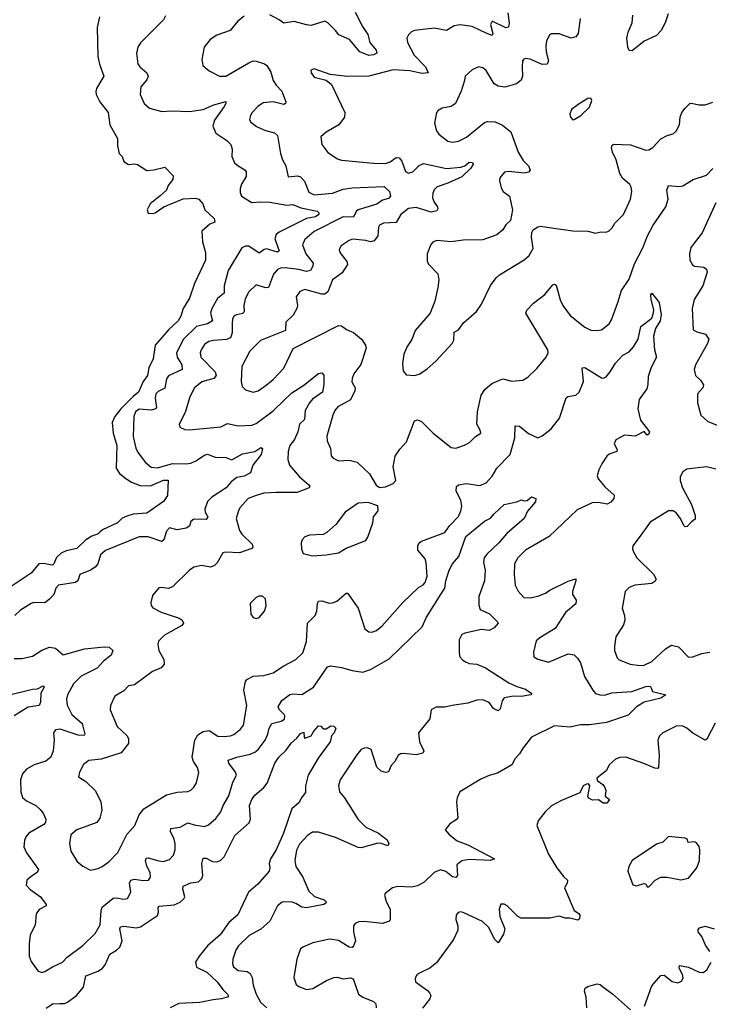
# Model space of a CAD drawing. Extents: x 2057697 to 2160550, y 827490 to 1016834.
# Tile 97 of 256: x 2100600 to 2105132, y 853358 to 859836. Entities that reach past the tile are written whole.
import ezdxf

# ---------------------------------------------------------------- set-up
doc = ezdxf.new("R2010")
doc.units = 0

msp = doc.modelspace()

# ---------------------------------------------------------------- linework, layer by layer
at = {"layer": '0CON20XD'}
for points in [[(2101125.5, 859855), (2101108.8, 859785), (2101114.3, 859594.3), (2101124.4, 859544.4), (2101152.5, 859465), (2101105.6, 859384.4), (2101100, 859365), (2101103.1, 859345), (2101126.9, 859295), (2101181.1, 859225), (2101193.4, 859143.4), (2101242.5, 859055), (2101243, 859007), (2101253.3, 858955), (2101272.5, 858935), (2101285, 858902.5), (2101315, 858882.5), (2101355, 858888.6), (2101375, 858884.4), (2101435.7, 858844.3), (2101482.1, 858847.9), (2101555, 858866.7), (2101608, 858808), (2101606.2, 858785), (2101576.7, 858745), (2101563.8, 858715), (2101522.7, 858677.3), (2101456.7, 858625), (2101437.5, 858585), (2101445, 858563.3), (2101475, 858560), (2101490, 858565), (2101547.5, 858605), (2101675, 858657.5), (2101755, 858662), (2101776.7, 858655), (2101803.3, 858625), (2101816.7, 858585), (2101877.3, 858527.3), (2101882.5, 858505), (2101850, 858490), (2101798, 858445), (2101801.2, 858375), (2101822, 858305), (2101820.8, 858255), (2101748.8, 858101.2), (2101715.7, 858005), (2101673.6, 857935), (2101658.5, 857885), (2101641.1, 857855), (2101578.8, 857795), (2101490.4, 857695), (2101476.4, 857605), (2101447.8, 857545), (2101440.8, 857495), (2101410.9, 857455), (2101380.3, 857385), (2101345, 857357.6), (2101265.6, 857275), (2101224.8, 857225), (2101207.3, 857185), (2101213.7, 857115), (2101239.1, 857035), (2101234.5, 856885), (2101255, 856850.6), (2101297.3, 856817.3), (2101335, 856793.3), (2101392.2, 856772.2), (2101460.3, 856769.7), (2101545, 856805.4), (2101575.5, 856805.5), (2101570.8, 856705), (2101545, 856665.8), (2101435, 856588.9), (2101345, 856582.4), (2101305, 856570), (2101274.5, 856555.5), (2101243.7, 856526.3), (2101145, 856480.7), (2101125.6, 856464.4), (2101115, 856453.3), (2101075, 856439.1), (2101035.2, 856414.8), (2100975, 856356.2), (2100905, 856341.9), (2100873.4, 856326.6), (2100842.1, 856297.9), (2100825, 856255.8), (2100815, 856247.3), (2100755, 856258.4), (2100724.7, 856255.3), (2100674.7, 856195.3), (2100545, 856105.9)], [(2101558.8, 859861.2), (2101546, 859835), (2101395, 859682.9), (2101375.5, 859655), (2101366.9, 859615), (2101375.7, 859545), (2101389.2, 859525), (2101435, 859486.2), (2101444, 859465), (2101435, 859441.2), (2101395.8, 859395), (2101390.8, 859345), (2101418.1, 859285), (2101454, 859255), (2101535, 859231.9), (2101596.7, 859236.7), (2101715, 859231.1), (2101805, 859245.4), (2101875, 859275.4), (2101955, 859297.5), (2101955.7, 859285.7), (2101945, 859264.3), (2101880.5, 859175), (2101870.5, 859135), (2101889.3, 859089.3), (2101962.2, 859042.2), (2101987.1, 859015), (2101997.1, 858985), (2101994.3, 858935), (2102012.5, 858895), (2102035, 858874.2), (2102079.1, 858849.1), (2102089.2, 858835), (2102087.5, 858805), (2102057.9, 858755), (2102049.5, 858725), (2102048.3, 858698.3), (2102057.5, 858675), (2102125, 858633.5), (2102185, 858637.7), (2102245, 858634.8), (2102355, 858615.9), (2102395, 858620.5), (2102447.8, 858597.8), (2102555, 858575.8), (2102567.1, 858565), (2102567.1, 858555), (2102545, 858539), (2102485, 858527.5), (2102305, 858439.1), (2102285, 858422.9), (2102276.7, 858395), (2102306.2, 858315), (2102295, 858305.6), (2102222.3, 858327.7), (2102206.4, 858323.6), (2102175, 858300), (2102105, 858345.4), (2102083.3, 858346.7), (2102060.6, 858335), (2101969.2, 858185), (2101943.8, 858085), (2101943.3, 858036.7), (2101899.1, 858000.9), (2101862, 857935), (2101854.6, 857904.6), (2101866.4, 857853.7), (2101834, 857836), (2101761.9, 857818.1), (2101676.6, 857735), (2101631.6, 857645), (2101634.1, 857615), (2101664.6, 857565), (2101667.5, 857535), (2101577.5, 857492.5), (2101565, 857473.3), (2101555, 857412.5), (2101509.1, 857390.9), (2101495, 857373.8), (2101491.2, 857345), (2101498.5, 857285), (2101492.2, 857275), (2101465, 857267.6), (2101385, 857272.7), (2101361.5, 857255), (2101350.5, 857225), (2101346.8, 857093.2), (2101362.6, 857017.4), (2101373.7, 856993.7), (2101425.5, 856925), (2101465, 856892.3), (2101505, 856887.1), (2101605.3, 856915.3), (2101695, 856914.2), (2101725, 856919.4), (2101756.9, 856933.1), (2101815, 856971.9), (2101835, 856976.9), (2101885, 856956.9), (2101955.4, 856955.4), (2101995, 856940), (2102065, 856979.1), (2102145.3, 856994.7), (2102185, 857022.5), (2102196.7, 857015), (2102186.7, 856975), (2102131.9, 856905), (2102116.2, 856855), (2102075, 856832.5), (2102026.7, 856823.3), (2101988.9, 856795), (2101957.8, 856755), (2101862.5, 856695), (2101835, 856666.7), (2101816.4, 856615), (2101819.5, 856595), (2101835.6, 856565), (2101825, 856547.5), (2101745, 856550.6), (2101725.8, 856535), (2101715.8, 856504.2), (2101695, 856491.2), (2101635, 856480), (2101585, 856492.5), (2101565, 856471.2), (2101547.5, 856415), (2101535, 856403.3), (2101445, 856434.7), (2101385, 856433.8), (2101165, 856342.7), (2101131.1, 856315), (2101113.6, 856256.4), (2101095.6, 856235), (2101065.3, 856214.7), (2100996, 856185), (2100983.1, 856145), (2100967.8, 856132.2), (2100855.4, 856114.6), (2100837.1, 856095), (2100824.2, 856055), (2100795, 856023.8), (2100765, 856000), (2100695, 856000.6), (2100675, 855995.6), (2100605, 855950.8), (2100567.1, 855915)], [(2102075, 859860), (2102033.7, 859826.3), (2101984.4, 859765.6), (2101895, 859734.4), (2101850.8, 859705), (2101812.9, 859655), (2101796.2, 859575), (2101803.8, 859535), (2101845, 859500), (2101913.7, 859463.7), (2101955, 859464.6), (2102105, 859552.2), (2102135, 859564.4), (2102155, 859563.5), (2102210, 859545), (2102225, 859533.8), (2102250.7, 859490.7), (2102265.6, 859435), (2102285, 859404.4), (2102322.2, 859365), (2102349.2, 859295), (2102348, 859285), (2102335, 859278.6), (2102265, 859296.5), (2102201.1, 859288.9), (2102166.2, 859265), (2102128.8, 859225), (2102116, 859205), (2102110.5, 859180.5), (2102116.2, 859165), (2102156.7, 859133.3), (2102215, 859106.7), (2102275, 859092.5), (2102294.2, 859075), (2102314.3, 858955), (2102326.9, 858915), (2102348.5, 858875), (2102365, 858803.3), (2102425, 858808.1), (2102445, 858802.9), (2102473, 858773), (2102500.7, 858700.7), (2102535, 858683.9), (2102655, 858695.4), (2102725, 858720), (2102785, 858730.7), (2102995, 858738.6), (2103030.6, 858705), (2103038, 858675), (2103025, 858660.6), (2102985, 858647.7), (2102947.2, 858622.8), (2102824.4, 858585), (2102811.8, 858575), (2102792.9, 858537.1), (2102725, 858539.7), (2102535, 858442.2), (2102475, 858389.4), (2102458.5, 858355), (2102479.6, 858295), (2102528.2, 858235), (2102526.9, 858215), (2102511.1, 858185), (2102485, 858178.4), (2102435, 858192.6), (2102345, 858203.5), (2102315, 858201.2), (2102295, 858192.5), (2102268.4, 858161.6), (2102235, 858074.2), (2102215, 858071.5), (2102155, 858091.5), (2102105.4, 858044.6), (2102081.2, 857998.8), (2102072.9, 857955), (2102075.8, 857914.2), (2102065, 857903.1), (2102024.7, 857895.3), (2102007.1, 857885), (2101997.7, 857865), (2101996.9, 857836.9), (2101996.7, 857775), (2101985, 857742.5), (2101958.5, 857731.5), (2101873.6, 857726.3), (2101842.2, 857717.8), (2101815, 857698.9), (2101791.8, 857665), (2101785.5, 857645), (2101790.9, 857615), (2101885, 857519.5), (2101891.8, 857495), (2101875.7, 857474.3), (2101797.3, 857452.7), (2101749.4, 857415), (2101717.8, 857355), (2101688.2, 857251.8), (2101648.8, 857175), (2101653.3, 857155), (2101685, 857139.2), (2101715, 857137.1), (2101922.1, 857157.9), (2101965, 857180), (2102035, 857164.6), (2102125, 857167.5), (2102155, 857180), (2102265, 857263.4), (2102335, 857331.3), (2102388.7, 857381.3), (2102468.2, 857431.8), (2102565, 857507.5), (2102585, 857512.9), (2102598, 857498), (2102598.2, 857435), (2102590.6, 857385), (2102525, 857339.6), (2102504, 857315), (2102477.2, 857265), (2102471.8, 857205), (2102438.1, 857175), (2102427.9, 857125), (2102405.7, 857074.3), (2102374.5, 857035), (2102365.5, 856995), (2102363.3, 856943.3), (2102372.9, 856905), (2102439.5, 856829.5), (2102501.2, 856775), (2102506.7, 856765), (2102503.6, 856756.4), (2102424.5, 856725.5), (2102285, 856726.2), (2102205, 856720), (2102155, 856706.2), (2102101.2, 856685), (2102047.5, 856625), (2102037.1, 856605), (2102021.9, 856555), (2102045.6, 856475), (2102060.9, 856450.9), (2102127.1, 856385), (2102132.5, 856365), (2102125, 856356), (2102045, 856328.9), (2101955, 856332.2), (2101935, 856327.5), (2101897.6, 856262.4), (2101881.2, 856245), (2101855, 856234.5), (2101795, 856245.5), (2101743.8, 856235), (2101715, 856214.3), (2101605, 856104.2), (2101575.5, 856094.5), (2101535, 856100.6), (2101515, 856097.5), (2101471.8, 856048.2), (2101461.7, 856001.7), (2101465, 855981.2), (2101475.5, 855965.5), (2101528.9, 855938.9), (2101648.9, 855898.9), (2101668, 855885), (2101676, 855865), (2101665, 855849.2), (2101552.3, 855787.7), (2101512.4, 855747.6), (2101507.1, 855725), (2101514.4, 855685), (2101546.6, 855626.6), (2101548.6, 855595), (2101529.1, 855570.9), (2101473, 855547), (2101355, 855460.8), (2101315, 855452.5), (2101285, 855421.4), (2101226, 855385), (2101195.9, 855324.1), (2101194.2, 855295), (2101240, 855185), (2101305.7, 855125), (2101314.4, 855105), (2101314.2, 855075), (2101267.3, 855012.7), (2101135, 854970), (2101055, 854961.9), (2101020, 854935), (2100993.8, 854885), (2100987.5, 854855), (2101035, 854823.8), (2101095, 854764), (2101132.2, 854692.2), (2101140.8, 854635), (2101127.3, 854582.7), (2101106.6, 854553.4), (2100975, 854505.6), (2100935, 854473.3), (2100926.7, 854415), (2100936, 854365), (2100978.3, 854298.3), (2101015, 854266.2), (2101065, 854241.2), (2101115, 854251.4), (2101141.2, 854265), (2101185, 854296), (2101245, 854356.7), (2101304.5, 854475.5), (2101355.7, 854535), (2101384.5, 854605), (2101415.7, 854645), (2101564.6, 854735.4), (2101635, 854754.4), (2101705, 854759.2), (2101725, 854767.5), (2101745, 854786), (2101761.5, 854815), (2101777.9, 854882.1), (2101769.4, 854915), (2101741.8, 854955), (2101733.9, 854985), (2101750.4, 855095), (2101769.9, 855130.1), (2101805, 855152.5), (2101845, 855158.5), (2101903.1, 855123.1), (2101945, 855119.1), (2101985, 855123.6), (2102007.3, 855132.7), (2102051.4, 855168.6), (2102071.9, 855195), (2102092.7, 855325), (2102072.9, 855425), (2102085, 855482.5), (2102093.9, 855496.1), (2102133.5, 855516.5), (2102205, 855522.2), (2102265, 855538.9), (2102335, 855585.6), (2102415, 855625.7), (2102460.6, 855669.4), (2102485.5, 855745), (2102490.6, 855865), (2102542.2, 855915), (2102552.7, 855945), (2102557.1, 855995), (2102565, 856010), (2102585, 856011.9), (2102635, 855998.1), (2102655, 855998.6), (2102685, 856010), (2102745, 856063.3), (2102755, 856063.3), (2102824.2, 855965), (2102868.8, 855828.8), (2102895, 855808.8), (2102915, 855806), (2102945, 855818), (2102982.6, 855847.4), (2103119.3, 856000.7), (2103220.4, 856099.6), (2103252.2, 856117.8), (2103265, 856132.5), (2103277.3, 856175), (2103271.8, 856265), (2103265, 856288.6), (2103217.5, 856345), (2103215.8, 856375), (2103225.7, 856394.3), (2103240, 856405), (2103395, 856462.2), (2103424.1, 856505.9), (2103483.1, 856566.9), (2103500, 856605), (2103505.5, 856635), (2103498.5, 856675), (2103467.8, 856735), (2103470.6, 856765), (2103485, 856776.4), (2103535, 856784.6), (2103625, 856770.5), (2103665, 856788.6), (2103705, 856832.5), (2103735.6, 856885), (2103824.6, 856975.4), (2103853.9, 857085), (2103857.5, 857165), (2103885, 857161.4), (2103944.5, 857114.5), (2104005, 857085.6), (2104035, 857098.9), (2104092.9, 857145), (2104147.5, 857215), (2104190.9, 857349.1), (2104203, 857357), (2104255, 857365.7), (2104277.8, 857385), (2104306.5, 857455), (2104297.5, 857545), (2104315, 857548), (2104425, 857480.8), (2104438, 857478), (2104455, 857485.8), (2104481.5, 857518.5), (2104515, 857576.9), (2104565, 857629.4), (2104605, 857651.9), (2104635, 857684.2), (2104665.6, 857735), (2104683.5, 857816.5), (2104755, 857872.5), (2104766.9, 857906.9), (2104767.4, 857927.4), (2104750.5, 857995), (2104749.2, 858025), (2104755, 858036.7), (2104803.1, 857975), (2104816.9, 857895), (2104808.7, 857855), (2104779.5, 857805), (2104766.9, 857755), (2104773.3, 857665), (2104785.7, 857615), (2104751.4, 857548.6), (2104731.1, 857488.9), (2104729.4, 857435), (2104721.7, 857408.3), (2104672.6, 857337.4), (2104662.9, 857275), (2104680.7, 857200.7), (2104740, 857125), (2104735, 857110), (2104725, 857103.3), (2104705, 857126.7), (2104645, 857096.7), (2104575, 857102.7), (2104518.1, 857071.9), (2104506.9, 857045), (2104527.6, 857007.6), (2104525.6, 856995), (2104475, 856978), (2104459.6, 856965), (2104425.5, 856915), (2104407.3, 856875), (2104395.6, 856835), (2104401.4, 856815), (2104416.7, 856796.7), (2104445, 856762.9), (2104508.3, 856708.3), (2104506, 856685), (2104485, 856662.5), (2104461.7, 856648.3), (2104405, 856660.5), (2104362.5, 856657.5), (2104265, 856610.6), (2104079.2, 856435), (2103924.3, 856345), (2103873.1, 856295), (2103851.4, 856255), (2103849.5, 856185), (2103857.5, 856115), (2103877, 856077), (2103913.8, 856035), (2103955, 856031.9), (2104005, 856043.5), (2104055, 856062.2), (2104085, 856083.1), (2104205, 856142.9), (2104255, 856156.7), (2104256.2, 856145), (2104234, 856075), (2104234, 856055), (2104257, 856017), (2104255, 855993.3), (2104187.1, 855935), (2104118.9, 855831.1), (2104025, 855774.2), (2103995, 855748.8), (2103976.2, 855675), (2103980, 855645), (2104005, 855628), (2104075, 855610), (2104205, 855664.3), (2104245, 855657.5), (2104266.3, 855636.3), (2104285, 855603.8), (2104311.4, 855515), (2104366.7, 855425), (2104385, 855403.3), (2104413.3, 855393.3), (2104442.8, 855392.8), (2104492.5, 855407.5), (2104623.5, 855416.5), (2104715, 855450), (2104741.1, 855451.1), (2104749.2, 855445), (2104760, 855415), (2104846.7, 855395), (2104815, 855372.5), (2104704, 855346), (2104655, 855315.5), (2104599.5, 855260.5), (2104457.2, 855212.8), (2104345, 855196.1), (2104285, 855197.5), (2104215, 855182.1), (2104115, 855190), (2103964.8, 855115.2), (2103908.8, 855045), (2103885, 855005.4), (2103856.2, 854975), (2103835, 854932.9), (2103741.2, 854878.8), (2103685, 854862.5), (2103631.7, 854838.3), (2103493.2, 854756.8), (2103475, 854717.5), (2103470.9, 854689.1), (2103479.2, 854585), (2103468.3, 854571.7), (2103426.2, 854545), (2103397.5, 854505), (2103423.8, 854475), (2103476.1, 854433.9), (2103545, 854408.2), (2103720, 854315), (2103695, 854303.8), (2103555, 854311.5), (2103505, 854302.1), (2103472.2, 854275), (2103477.3, 854205), (2103467.4, 854192.6), (2103445, 854196.4), (2103401.9, 854231.9), (2103365, 854243.1), (2103325, 854225.7), (2103258.5, 854161.5), (2103215, 854138.2), (2103175, 854129.1), (2103085, 854133.1), (2103050, 854125), (2103003, 854087), (2102998, 854075), (2103008.1, 854035), (2103035.5, 853985), (2103035.3, 853915.3), (2103029.7, 853905), (2102985, 853889.1), (2102865, 853903.1), (2102829.7, 853900.3), (2102805, 853890), (2102794.3, 853875), (2102794.2, 853835.8), (2102808, 853775), (2102795, 853742.5)], [(2103809.3, 859880.7), (2103816.2, 859813.8), (2103812.9, 859787.1), (2103795, 859783.5), (2103704.5, 859825.5), (2103693.5, 859805), (2103710.6, 859745), (2103705, 859732.5), (2103665, 859746.4), (2103575, 859791.9), (2103495, 859803.1), (2103455, 859795.7), (2103405, 859764.3), (2103325, 859780.5), (2103195, 859764.2), (2103175, 859756), (2103155, 859736.2), (2103144.5, 859715.5), (2103149.5, 859685), (2103191.7, 859601.7), (2103266.6, 859526.6), (2103284.2, 859485.8), (2103245, 859481.4), (2103165, 859500.7), (2103055, 859507.1), (2102895, 859463.6), (2102755, 859461.4), (2102640, 859475), (2102535, 859513.3), (2102513.3, 859505), (2102515, 859487.5), (2102535, 859457.5), (2102615, 859438.8), (2102648.8, 859408.8), (2102737.5, 859225), (2102735.8, 859195), (2102698, 859145), (2102613.8, 859095), (2102578.8, 859065), (2102586.2, 859015), (2102625, 858963.3), (2102689.7, 858919.7), (2102715, 858911.9), (2102925, 858891.5), (2103005, 858890), (2103035, 858900), (2103075, 858928.5), (2103095, 858926.5), (2103111.1, 858905), (2103135, 858838), (2103155, 858826.9), (2103184.6, 858835.4), (2103225, 858876.4), (2103255, 858889.2), (2103405, 858857.6), (2103500, 858865), (2103526.2, 858873.8), (2103555, 858898.5), (2103576.1, 858896.1), (2103579.5, 858885), (2103565, 858860), (2103505, 858802.7), (2103415, 858760.3), (2103345, 858736), (2103324.2, 858715.8), (2103315.4, 858695), (2103314.1, 858665), (2103324.1, 858635), (2103346.9, 858605), (2103349.3, 858590.7), (2103341.7, 858578.3), (2103305, 858568.7), (2103205, 858599.7), (2103155, 858593.1), (2103105.3, 858554.7), (2103075, 858501.2), (2102992.1, 858497.9), (2102965.8, 858485), (2102958.9, 858471.1), (2102953.1, 858415), (2102929.4, 858380.6), (2102905, 858374.5), (2102875, 858383.8), (2102787.4, 858392.6), (2102765, 858384.4), (2102712.2, 858347.8), (2102700, 858325), (2102703.3, 858305), (2102751.1, 858245), (2102755.5, 858225), (2102719.9, 858170.1), (2102656.2, 858123.8), (2102624.8, 858045.3), (2102605, 858031.2), (2102585, 858029.6), (2102475, 858060), (2102441.7, 858048.3), (2102416.7, 858013.3), (2102425.6, 857955), (2102421.9, 857935), (2102398.5, 857891.5), (2102348.8, 857845), (2102347.8, 857792.2), (2102183.8, 857725), (2102111.9, 857655), (2102060, 857555), (2102055.7, 857455), (2102062.1, 857422.1), (2102085, 857400), (2102135, 857386), (2102166.7, 857395), (2102219.5, 857430.5), (2102265, 857469.2), (2102335, 857544), (2102397.5, 857672.5), (2102695, 857824.2), (2102715, 857822.9), (2102747.1, 857797.1), (2102795, 857777.2), (2102845.9, 857735), (2102873.5, 857695), (2102878.1, 857675), (2102843.1, 857566.9), (2102796.9, 857505), (2102784.4, 857475), (2102783.6, 857453.6), (2102804.3, 857415), (2102803.3, 857395), (2102774.5, 857335), (2102691.9, 857288.1), (2102670.9, 857265), (2102657.5, 857235), (2102618.8, 857095), (2102620.5, 857065), (2102643.1, 857015), (2102647.1, 856967.1), (2102660.6, 856950.6), (2102695, 856934.4), (2102765, 856937.7), (2102818, 856925), (2102899.1, 856849.1), (2102943.3, 856773.3), (2102965, 856757.5), (2103005, 856762.2), (2103055, 856784.2), (2103071.2, 856805), (2103054, 856895), (2103068, 856965), (2103098.7, 857011.3), (2103142.4, 857057.6), (2103194.1, 857195.9), (2103215, 857204), (2103241.7, 857191.7), (2103318, 857115), (2103435, 857022), (2103466.1, 857016.1), (2103524.2, 857035.8), (2103557.5, 857055), (2103596.1, 857093.9), (2103630, 857115), (2103626.2, 857135), (2103604, 857175), (2103608.9, 857255), (2103633.8, 857365), (2103657.3, 857402.7), (2103689, 857431), (2103707.8, 857445), (2103775, 857473.2), (2103835, 857457.8), (2103906.7, 857465), (2103940, 857485), (2103999.8, 857540.2), (2104061.4, 857615), (2104074.3, 857645), (2104070.6, 857665), (2103926, 857905), (2103934, 857925), (2103978.1, 857971.9), (2104051.1, 858028.9), (2104105, 858092.5), (2104115, 858096.2), (2104125, 858090), (2104152, 857992), (2104170.8, 857955), (2104218.9, 857888.9), (2104313.7, 857813.7), (2104355, 857794.4), (2104395, 857791.1), (2104423.4, 857796.6), (2104474.5, 857835.5), (2104489.7, 857860.3), (2104531.2, 857975), (2104554.4, 858055), (2104605, 858130), (2104640.8, 858229.2), (2104695, 858335.8), (2104726.5, 858415), (2104763.1, 858485), (2104847.1, 858605), (2104863.3, 858655), (2104853.8, 858715), (2104864.3, 858745.7), (2104931.9, 858738.1), (2104957.6, 858742.4), (2105026.2, 858785), (2105115, 858814.2), (2105155, 858858)], [(2102803.9, 859885), (2102852.2, 859792.2), (2102888.4, 859738.4), (2102901.2, 859685), (2102943.3, 859635), (2102947.5, 859615), (2102925, 859604), (2102895, 859600.9), (2102835, 859624.7), (2102767.5, 859705), (2102697.5, 859737.5), (2102675.4, 859765), (2102625, 859815.6), (2102605, 859825.6), (2102515, 859798.9), (2102485, 859801.4), (2102405, 859824.3), (2102335, 859812.9), (2102306.1, 859836.1), (2102245, 859867.5)], [(2104283.1, 859845), (2104270.6, 859745), (2104255, 859722.5), (2104225, 859714.3), (2104145, 859743.1), (2104095, 859743.8), (2104083.3, 859735), (2104063, 859697), (2104058.1, 859665), (2104060.9, 859625), (2104075.5, 859565), (2104067.1, 859542.9), (2104035, 859542.1), (2103955, 859576.2), (2103925, 859581.4), (2103912.7, 859577.3), (2103904.5, 859565.5), (2103902.9, 859525), (2103904.3, 859465), (2103895, 859438.8), (2103865, 859414), (2103787.6, 859392.4), (2103745, 859398.5), (2103719.4, 859415), (2103665, 859500.8), (2103645, 859520), (2103615, 859525.8), (2103573.4, 859506.6), (2103527.5, 859465), (2103524.3, 859435), (2103501.5, 859365), (2103464.4, 859285), (2103435.4, 859264.6), (2103377.5, 859255), (2103350.3, 859239.7), (2103339.2, 859225), (2103325.8, 859155), (2103339.2, 859105), (2103355, 859082), (2103415, 859037.5), (2103445, 859029.4), (2103485, 859037.8), (2103537.4, 859062.6), (2103655, 859158.6), (2103675, 859165.6), (2103725, 859163.3), (2103772.6, 859142.6), (2103828.8, 859098.8), (2103876.7, 858965), (2103910.1, 858910.1), (2103944.4, 858875), (2103956, 858845), (2103945, 858832.5), (2103915, 858825.5), (2103815, 858836.9), (2103786, 858834), (2103756.2, 858795), (2103753.8, 858775), (2103765, 858730), (2103777.5, 858705), (2103820, 858675), (2103840, 858585), (2103826.2, 858515), (2103794.5, 858485.5), (2103776.3, 858453.7), (2103735, 858420.6), (2103645, 858386.9), (2103515, 858385.7), (2103435, 858374.4), (2103345, 858384), (2103317.5, 858375), (2103303, 858357), (2103278, 858295), (2103278.8, 858245), (2103288.8, 858225), (2103349.2, 858165), (2103355.8, 858125), (2103347.5, 858075), (2103327.5, 857985), (2103297.5, 857905), (2103198.9, 857791.1), (2103177.9, 857732.1), (2103147.5, 857685), (2103125.8, 857635), (2103116, 857575), (2103121.2, 857525), (2103140.5, 857500.5), (2103194.1, 857494.1), (2103225, 857504.2), (2103275, 857537.1), (2103335, 857588.6), (2103443.3, 857706.7), (2103453.1, 857726.9), (2103455, 857781.2), (2103484.4, 857795.6), (2103517.3, 857842.7), (2103603, 857917), (2103635, 857963.8), (2103693.5, 858086.5), (2103732.2, 858137.8), (2103752.8, 858157.2), (2103915, 858255.8), (2103949.2, 858285), (2103975, 858330), (2103964.2, 858405), (2103966.2, 858435), (2103975.8, 858454.2), (2104005, 858473.8), (2104025, 858478), (2104095, 858466), (2104235, 858447.1), (2104335, 858444), (2104385, 858431.2), (2104420.5, 858439.5), (2104455, 858438.8), (2104475, 858446.7), (2104494.1, 858465.9), (2104511.7, 858498.3), (2104568.6, 858555), (2104614.4, 858655), (2104622.9, 858705), (2104619.2, 858735), (2104610.9, 858750.9), (2104563, 858793), (2104543.8, 858823.8), (2104519.5, 858915), (2104496.9, 858965), (2104490.6, 858995), (2104495, 859011.2), (2104505, 859017.5), (2104615, 859011.9), (2104715, 858978.6), (2104735, 858980), (2104760.8, 858995), (2104815, 859052), (2104855, 859074.2), (2104895, 859086.2), (2104915, 859103.3), (2104935.8, 859145), (2104941.9, 859195), (2104952.5, 859225), (2104973.8, 859255), (2105005, 859284), (2105015, 859287.5), (2105063.6, 859276.4), (2105105, 859276), (2105155.6, 859294.4)], [(2104861.9, 859875), (2104843.1, 859815), (2104815.3, 859764.7), (2104785, 859731.1), (2104704.2, 859695), (2104625, 859630.6), (2104605, 859634.2), (2104596.4, 859655), (2104590, 859715), (2104599.5, 859755), (2104626.2, 859815), (2104630.5, 859865)], [(2104235, 859177.5), (2104245, 859180), (2104287.5, 859205), (2104345, 859260), (2104360, 859305), (2104355, 859320), (2104335, 859317.5), (2104276.4, 859283.6), (2104227.5, 859245), (2104216.7, 859215), (2104220, 859195), (2104235, 859177.5)], [(2105175, 858630.8), (2105085.6, 858434.4), (2105012.2, 858337.8), (2105001.5, 858295), (2105004.4, 858254.4), (2105023, 858223), (2105035, 858214.2), (2105096.8, 858206.8), (2105113.8, 858195), (2105119.2, 858175), (2105090.6, 858085), (2105032.5, 857995), (2105020, 857935), (2105026.7, 857795), (2105051.7, 857781.7), (2105107.5, 857767.5), (2105128.6, 857735), (2105121.1, 857705), (2105041.9, 857565), (2105032.2, 857535), (2105042.9, 857495), (2105074, 857465), (2105093.6, 857433.6), (2105090, 857415), (2105055.6, 857375), (2105054.3, 857314.3), (2105077.5, 857235), (2105122.4, 857192.4), (2105185, 857167.5)], [(2105175, 856879.2), (2105115, 856894), (2104985, 856878), (2104957.7, 856862.3), (2104940.7, 856829.3), (2104940, 856805), (2104956, 856755), (2105016.2, 856646.2), (2105040, 856575), (2105040.7, 856549.3), (2105015, 856532), (2104988.1, 856501.9), (2104975, 856500), (2104965, 856508), (2104943.3, 856555), (2104915, 856592.5), (2104895, 856605.6), (2104865, 856604.2), (2104745, 856529.2), (2104671.5, 856428.5), (2104630, 856375), (2104626.7, 856355), (2104633.3, 856335), (2104656.2, 856295), (2104765, 856188), (2104784, 856155), (2104775, 856138.8), (2104755, 856125.7), (2104643.7, 856116.3), (2104605, 856100.8), (2104580, 856075), (2104560, 855965), (2104575.7, 855915), (2104576.5, 855885), (2104567.8, 855855), (2104518.6, 855775), (2104508.9, 855715), (2104510.5, 855685), (2104526.7, 855636.7), (2104540, 855625), (2104612.5, 855595), (2104675, 855586.5), (2104705, 855590), (2104755, 855614.5), (2104845, 855697.5), (2104885, 855720), (2104930.8, 855710.8), (2104995, 855642.5), (2105025, 855643.5), (2105083.3, 855666.7), (2105136.7, 855675)], [(2100912.8, 855327.2), (2100943.1, 855265), (2101009.5, 855205), (2101027.1, 855135), (2101024.2, 855125.8), (2100985, 855129.6), (2100865, 855168.5), (2100835.5, 855164.5), (2100821.4, 855145), (2100826.9, 855095), (2100820.5, 855025), (2100805.6, 854985), (2100771.5, 854958.5), (2100695, 854932.7), (2100645.4, 854904.6), (2100618.6, 854875), (2100604.4, 854835), (2100606.9, 854755), (2100619.3, 854719.3), (2100645, 854695.7), (2100705, 854665.5), (2100735, 854640.5), (2100755, 854616.5), (2100770.9, 854575), (2100768.9, 854555), (2100759.1, 854540.9), (2100659.4, 854485), (2100640.2, 854459.8), (2100631.1, 854435), (2100627.1, 854395), (2100643.7, 854353.7), (2100722.9, 854245), (2100715, 854226), (2100684.6, 854205.4), (2100645.8, 854175), (2100642.4, 854142.4), (2100667.5, 854115), (2100737.1, 854065), (2100773.3, 854015), (2100773.3, 854005), (2100728, 853982), (2100707.6, 853952.4), (2100702.1, 853877.9), (2100668.1, 853815), (2100661.9, 853755), (2100663.3, 853675), (2100675, 853638.8), (2100718.6, 853578.6), (2100745, 853568), (2100765, 853572.9), (2100815, 853604.2), (2100882, 853635), (2100912, 853668), (2101014.5, 853745), (2101095, 853823.1), (2101129.3, 853880.7), (2101134.6, 853975), (2101142.7, 853997.3), (2101215, 854055.6), (2101235, 854058.1), (2101285, 854049.2), (2101308, 854055), (2101331.1, 854095), (2101322.5, 854155), (2101331.5, 854175), (2101355, 854182.4), (2101412.2, 854172.2), (2101447.5, 854175), (2101460, 854195), (2101457.8, 854225), (2101436.5, 854266.5), (2101426.3, 854303.7), (2101430.3, 854319.7), (2101445, 854321.6), (2101515, 854301.1), (2101545, 854298.5), (2101585, 854310.8), (2101611.3, 854338.7), (2101621.5, 854375), (2101621.1, 854415), (2101614.6, 854445), (2101590.8, 854495), (2101594, 854515), (2101655, 854522.5), (2101705, 854552.2), (2101747.8, 854537.8), (2101815, 854527.5), (2101840.6, 854539.4), (2101890, 854580), (2101922.2, 854625), (2101937.8, 854665), (2101975, 854728.8), (2102000.4, 854819.6), (2102025.7, 854865), (2102019.4, 854885), (2101973.5, 854945), (2101970, 854965), (2102026.7, 854985), (2102115, 855004.7), (2102145, 855017.9), (2102166.4, 855035), (2102212.9, 855095), (2102231.2, 855135), (2102239.5, 855175), (2102257.5, 855205), (2102319.1, 855220.9), (2102340, 855235), (2102343.1, 855255), (2102338.5, 855265), (2102306.9, 855295), (2102298.9, 855315), (2102323.9, 855356.1), (2102375, 855395.4), (2102395, 855400), (2102455, 855395.6), (2102531.4, 855445), (2102622, 855578), (2102645.3, 855584.7), (2102715, 855573.6), (2102785, 855553.2), (2102855, 855543.8), (2102905, 855560.9), (2103029.3, 855630.7), (2103245, 855842.1), (2103272.9, 855905), (2103370.7, 856059.3), (2103395.3, 856095), (2103400.2, 856145), (2103422.2, 856215), (2103444.7, 856255), (2103486.6, 856303.4), (2103531.9, 856435), (2103655, 856536.9), (2103695, 856556.2), (2103718, 856585), (2103785, 856646.2), (2103867, 856663), (2103895, 856677.5), (2103915, 856670), (2103935, 856672.5), (2103965, 856697.5), (2103992.5, 856685), (2103990.8, 856665), (2103937, 856603), (2103915, 856554.4), (2103801.9, 856455), (2103750, 856395), (2103669.3, 856320.7), (2103651.8, 856295), (2103647.9, 856265), (2103659.2, 856215), (2103655.5, 856145), (2103618.3, 856041.7), (2103617.5, 855985), (2103625.7, 855955.7), (2103687.4, 855927.4), (2103741.2, 855875), (2103743.8, 855865), (2103718, 855835), (2103686.4, 855816.4), (2103635, 855824), (2103525, 855800), (2103505, 855790), (2103489.4, 855755), (2103488.3, 855668.3), (2103493.2, 855643.2), (2103512.1, 855622.1), (2103535, 855608), (2103555, 855600), (2103605.7, 855595.7), (2103661.3, 855571.3), (2103815, 855472.5), (2103867.9, 855447.9), (2103925, 855431.4), (2103966.1, 855403.9), (2103960, 855395), (2103895, 855383.1), (2103845, 855384.4), (2103785, 855374.3), (2103771.1, 855355), (2103757.3, 855302.7), (2103745, 855288.9), (2103715, 855303.6), (2103685, 855343.5), (2103645, 855361.8), (2103605, 855359.6), (2103545, 855338.8), (2103443.4, 855323.4), (2103395, 855313.8), (2103335, 855312.2), (2103305.4, 855294.6), (2103295, 855236.2), (2103221.9, 855145), (2103228.1, 855085), (2103256.2, 855025), (2103248.8, 855011.2), (2103205, 854999.4), (2103125, 855008.9), (2103103.7, 855006.3), (2103087.5, 854995), (2103065.7, 854955), (2103041.8, 854928.2), (2103025, 854887.5), (2103006, 854884), (2102975, 854892.9), (2102948, 854918), (2102909.2, 855035), (2102885.5, 855045.5), (2102865, 855044.2), (2102845, 855034.2), (2102819.2, 855005), (2102705.8, 854835), (2102696, 854795), (2102701.2, 854755), (2102735, 854716.2), (2102825, 854574.2), (2102875, 854523.1), (2102957.5, 854485), (2103015, 854440), (2103025.5, 854415), (2103019.2, 854400.8), (2102976.8, 854416.8), (2102955, 854418.6), (2102845, 854387.3), (2102825, 854390.4), (2102675, 854454.5), (2102565, 854491.2), (2102525, 854490), (2102490.7, 854469.3), (2102438.6, 854411.4), (2102418.5, 854371.5), (2102407.9, 854305), (2102414.4, 854265.6), (2102461.2, 854195), (2102501.4, 854101.4), (2102536.7, 854066.7), (2102601.4, 854045), (2102612.9, 854035), (2102614.2, 854025), (2102600, 854015), (2102485, 853991.8), (2102455, 853996.5), (2102415, 854022.1), (2102385, 854032.3), (2102325, 854031.1), (2102294.2, 854005), (2102244, 853905), (2102185, 853852.9), (2102108.9, 853811.1), (2102038.3, 853741.7), (2102020.4, 853715), (2102001.5, 853655), (2101998.1, 853625), (2102004.2, 853605), (2102035, 853581.4), (2102095, 853574.4), (2102115, 853561.4), (2102128.9, 853535), (2102135, 853483.3), (2102154.5, 853425), (2102182.8, 853372.8), (2102223.9, 853333.9)], [(2102525, 856308.8), (2102615, 856314.4), (2102695, 856327.5), (2102745, 856358), (2102875, 856410), (2102888.7, 856431.3), (2102920.8, 856525), (2102926, 856565), (2102956.2, 856605), (2102955, 856637.5), (2102890, 856660), (2102825, 856654.3), (2102740, 856595), (2102677.5, 856515), (2102618.7, 856461.3), (2102595, 856449.2), (2102505, 856443.8), (2102475, 856433.3), (2102456.7, 856415), (2102450, 856395), (2102451.7, 856351.7), (2102462.5, 856325), (2102525, 856308.8)], [(2102155, 855896.7), (2102175, 855902.5), (2102208.8, 855945), (2102219.5, 855980.5), (2102215.8, 856025.8), (2102195, 856043.8), (2102175, 856043.8), (2102155, 856033.8), (2102113.8, 855995), (2102120, 855925), (2102135, 855903.3), (2102155, 855896.7)], [(2100564.2, 855634.2), (2100615, 855632.9), (2100685, 855649.4), (2100745, 855688.1), (2100795, 855708.6), (2100835, 855702), (2100885, 855658), (2101025, 855695.9), (2101155, 855710.9), (2101187.8, 855707.8), (2101212, 855685), (2101202, 855655), (2101150, 855615), (2101110.2, 855569.8), (2101005, 855517.1), (2100952.7, 855467.3), (2100913.5, 855395), (2100908.2, 855365), (2100912.8, 855327.2)], [(2100515, 855389.3), (2100685, 855430.8), (2100716.8, 855433.2), (2100755, 855453.3), (2100761.2, 855445), (2100739.4, 855405), (2100736.5, 855345), (2100727.5, 855325), (2100655, 855312.7), (2100563.3, 855255)], [(2100775, 853331.9), (2100815, 853360.6), (2100863.6, 853363.6), (2100895, 853363.5), (2100915, 853371.1), (2100974.4, 853415), (2101018.6, 853471.4), (2101035, 853546.2), (2101115, 853576.9), (2101144.6, 853595.4), (2101162.1, 853617.9), (2101191.4, 853688.6), (2101235.7, 853714.3), (2101257.5, 853735), (2101272.5, 853775), (2101257.7, 853855), (2101261.8, 853868.2), (2101285, 853872.9), (2101365, 853861.3), (2101395, 853867.3), (2101505, 853943.3), (2101511.8, 853965), (2101509.4, 853995), (2101516.4, 854003.6), (2101615, 854012.2), (2101655, 854030.9), (2101678.8, 854051.2), (2101685.6, 854065), (2101672.7, 854115), (2101673.8, 854136.2), (2101725, 854157.1), (2101775, 854164.5), (2101796.5, 854185), (2101802.9, 854205), (2101798.2, 854285), (2101805, 854318.8), (2101825, 854318.9), (2101867.8, 854297.8), (2101895, 854294.5), (2101919.2, 854305), (2101945, 854329.2), (2102015, 854468.1), (2102108.7, 854551.3), (2102116.4, 854575), (2102110.9, 854665), (2102124.8, 854705.2), (2102145, 854734.5), (2102204.7, 854785.3), (2102226.1, 854813.9), (2102277.1, 854945), (2102304.3, 854985), (2102350.9, 855029.1), (2102385, 855076), (2102421.7, 855108.3), (2102445, 855140), (2102468.3, 855148.3), (2102470, 855115), (2102475, 855110), (2102515.8, 855124.2), (2102533.9, 855156.1), (2102565, 855190), (2102578.3, 855188.3), (2102595, 855170), (2102615, 855170), (2102645, 855190), (2102665, 855187.5), (2102677.5, 855175), (2102667.5, 855145), (2102650, 855125), (2102640, 855085), (2102562.5, 854977.5), (2102495.6, 854865), (2102478.6, 854795), (2102479.5, 854750.5), (2102450, 854715), (2102436.7, 854685), (2102389.4, 854645), (2102334.2, 854485), (2102284.8, 854375), (2102247.5, 854315), (2102239.1, 854285), (2102243.3, 854255), (2102239.4, 854235), (2102165, 854148.2), (2102103.8, 854096.2), (2102033.3, 853946.7), (2101975, 853896.4), (2101917.3, 853815), (2101835.6, 853745), (2101778.6, 853675), (2101756, 853635), (2101762.2, 853602.2), (2101830.3, 853570.3), (2101898.5, 853505), (2101934.8, 853454.7), (2101965.8, 853425), (2101972.5, 853407.5), (2101926.3, 853393.7), (2101871.7, 853388.3), (2101785, 853368.9), (2101645, 853363.3), (2101590, 853335)], [(2105171.7, 855208.3), (2105117, 855103), (2105105, 855096.2), (2105025, 855141.2), (2104985.6, 855175.6), (2104955, 855190.8), (2104915, 855187.1), (2104826.2, 855145), (2104804.3, 855125), (2104794.4, 855095), (2104804.1, 854994.1), (2104798.8, 854915), (2104795, 854910), (2104775, 854910.8), (2104701.3, 854941.3), (2104585, 854984), (2104545, 854981.4), (2104515, 854970.8), (2104476, 854935), (2104455.7, 854894.3), (2104392.5, 854845), (2104395, 854830), (2104432.5, 854805), (2104446.7, 854785), (2104452.5, 854765), (2104448.3, 854728.3), (2104476.7, 854705), (2104458.8, 854681.2), (2104435, 854681.2), (2104403.3, 854703.3), (2104365, 854701.4), (2104340, 854715), (2104333.3, 854725), (2104348, 854795), (2104337.8, 854807.8), (2104325, 854806.2), (2104304.4, 854795), (2104280.7, 854749.3), (2104161.1, 854698.9), (2104095.5, 854664.5), (2104054, 854625), (2104006.7, 854565), (2104000, 854535), (2104075, 854346.7), (2104130, 854255), (2104176.1, 854196.1), (2104200, 854175), (2104197.5, 854155), (2104180.8, 854125), (2104195, 854094), (2104244.5, 853974.5), (2104275.6, 853955.6), (2104282, 853945), (2104279.5, 853920.4), (2104268.3, 853911.7), (2104215, 853924.2), (2104185, 853923.8), (2104145, 853936.9), (2104085, 853925.4), (2103895, 853924), (2103875, 853936.2), (2103805, 854006.2), (2103785, 854016.2), (2103762.5, 854017.5), (2103750.8, 853985), (2103756.2, 853935), (2103788.8, 853855), (2103779.5, 853820.4), (2103745, 853762.5), (2103723.3, 853785), (2103680.8, 853865), (2103641.9, 853901.9), (2103515, 853962.5), (2103494, 853966), (2103479.3, 853960.7), (2103468.8, 853945), (2103466, 853915), (2103478.9, 853875), (2103479.4, 853845), (2103451.9, 853785), (2103338.5, 853631.4), (2103295, 853595.5), (2103241.4, 853568.6)], [(2104735, 854130), (2104775.9, 854174.1), (2104815, 854193.8), (2104855, 854194.2), (2104945, 854176.7), (2104995, 854187.5), (2105051.2, 854255), (2105069.2, 854305), (2105071.2, 854375), (2105065.9, 854395.9), (2105049.3, 854419.3), (2105035, 854426.7), (2104993, 854423), (2104987.5, 854445), (2104975, 854450), (2104865, 854462.5), (2104826.1, 854423.9), (2104785, 854411.2), (2104626.1, 854303.9), (2104603.3, 854265), (2104596.7, 854235), (2104630, 854145), (2104655, 854136.7), (2104703, 854153), (2104715, 854150), (2104725, 854130), (2104735, 854130)], [(2105136.7, 853705), (2105107, 853747), (2105084.4, 853804.5), (2105060, 853835), (2105059.5, 853850.4), (2105068.3, 853861.7), (2105105, 853871.9), (2105165, 853855.6)], [(2102795, 853742.5), (2102785, 853732.5), (2102765, 853733.3), (2102695, 853776.9), (2102636.4, 853786.4), (2102527.2, 853762.8), (2102460, 853735), (2102445, 853722.5), (2102422.5, 853655), (2102402.9, 853535), (2102417.3, 853487.3), (2102434.4, 853474.4), (2102485.6, 853455.6), (2102527, 853463), (2102616.2, 853515), (2102665, 853534.4), (2102685.7, 853535.7), (2102725, 853525.8), (2102775, 853531.2), (2102792.5, 853525), (2102826.7, 853425), (2102854.4, 853404.4), (2102925, 853377.1), (2102940.6, 853360.6), (2102942.1, 853335)], [(2104707.1, 853345), (2104755, 853480), (2104815, 853546.7), (2104835, 853550), (2104888.8, 853508.8), (2104925, 853500), (2104949.1, 853510.9), (2104960.6, 853529.4), (2104956.2, 853555), (2104934, 853596), (2104936.4, 853613.6), (2104995, 853601.4), (2105065, 853569.6), (2105091.9, 853568.1), (2105116, 853585), (2105144.4, 853635)], [(2103241.4, 853568.6), (2103214.5, 853555.5), (2103206.2, 853545), (2103198.8, 853525), (2103201.2, 853505), (2103279.3, 853449.3), (2103294.4, 853434.4), (2103302, 853415), (2103295.5, 853394.5), (2103247.4, 853332.6)], [(2104326.9, 853335), (2104323.8, 853405), (2104313.1, 853445), (2104317.5, 853465), (2104333.3, 853475), (2104395, 853492), (2104415, 853488), (2104433.2, 853473.2), (2104496.4, 853426.4), (2104615, 853321.4)]]:
    msp.add_lwpolyline(points, dxfattribs=at)

doc.saveas('drawing.dxf')
